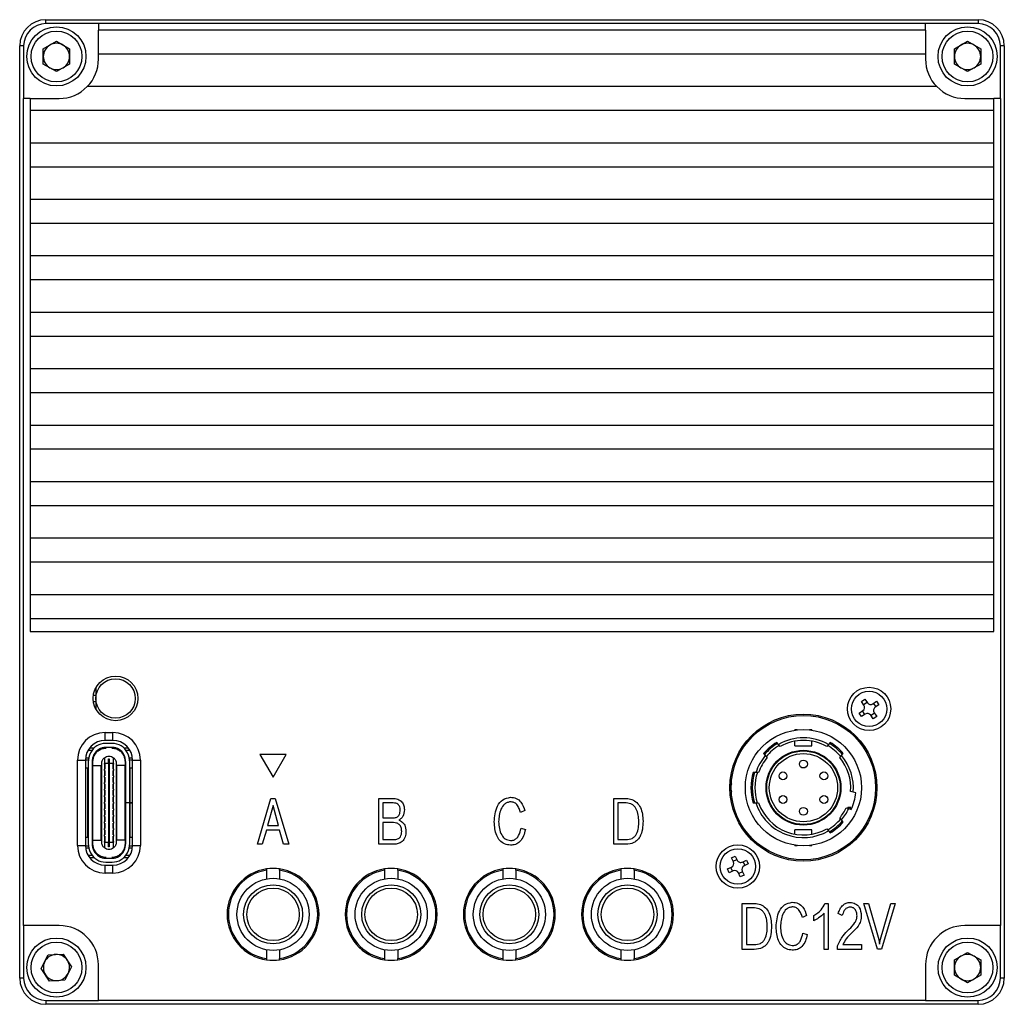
# Model space of a CAD drawing. Header units: millimetres. Extents: x 0 to 15138, y -68 to 226.
# Tile 4 of 4: x 15063 to 15138, y 82 to 157. Entities that reach past the tile are written whole.
import ezdxf

# ---------------------------------------------------------------- set-up
doc = ezdxf.new("R2010")
doc.units = ezdxf.units.MM
doc.layers.add('粗实线', color=7, linetype='Continuous', lineweight=50)

msp = doc.modelspace()

# ---------------------------------------------------------------- linework, layer by layer
at = {"layer": '粗实线', "lineweight": 30}
for p, q in [((15064.914, 157.098), (15064.914, 157.398)), ((15064.914, 157.398), (15135.914, 157.398)), ((15068.914, 157.098), (15064.914, 157.098)), ((15131.914, 157.098), (15068.914, 157.098)), ((15068.914, 157.098), (15068.914, 156.598)), ((15131.914, 156.598), (15131.914, 157.098)), ((15135.914, 157.098), (15131.914, 157.098)), ((15135.914, 157.398), (15135.914, 157.098)), ((15131.914, 156.598), (15068.914, 156.598)), ((15068.914, 154.798), (15068.914, 156.598)), ((15131.914, 156.598), (15131.914, 154.798)), ((15062.914, 84.398), (15062.914, 155.398)), ((15063.214, 155.398), (15062.914, 155.398)), ((15063.214, 155.398), (15063.214, 151.398)), ((15064.714, 155.175), (15065.714, 155.752)), ((15065.714, 155.752), (15066.714, 155.175)), ((15134.114, 155.175), (15135.114, 155.752)), ((15135.114, 155.752), (15136.114, 155.175)), ((15137.914, 155.398), (15137.614, 155.398)), ((15137.614, 151.398), (15137.614, 155.398)), ((15137.914, 155.398), (15137.914, 84.398)), ((15064.714, 154.02), (15064.714, 155.175)), ((15066.714, 155.175), (15066.714, 154.02)), ((15068.914, 154.798), (15131.914, 154.798)), ((15068.914, 154.398), (15068.914, 154.798)), ((15131.914, 154.798), (15131.914, 154.398)), ((15134.114, 154.02), (15134.114, 155.175)), ((15136.114, 155.175), (15136.114, 154.02)), ((15065.714, 153.443), (15064.714, 154.02)), ((15066.714, 154.02), (15065.714, 153.443)), ((15135.114, 153.443), (15134.114, 154.02)), ((15136.114, 154.02), (15135.114, 153.443)), ((15132.771, 152.298), (15068.056, 152.298)), ((15063.214, 88.398), (15063.214, 151.398)), ((15063.714, 151.398), (15063.214, 151.398)), ((15063.714, 151.398), (15063.714, 150.498)), ((15063.714, 151.398), (15065.914, 151.398)), ((15134.914, 151.398), (15137.114, 151.398)), ((15137.114, 150.498), (15137.114, 151.398)), ((15137.614, 151.398), (15137.114, 151.398)), ((15137.614, 151.398), (15137.614, 88.398)), ((15063.714, 150.498), (15137.114, 150.498)), ((15063.714, 150.498), (15063.714, 147.998)), ((15137.114, 147.998), (15137.114, 150.498)), ((15137.114, 147.998), (15063.714, 147.998)), ((15063.714, 147.998), (15063.714, 146.198)), ((15137.114, 146.198), (15137.114, 147.998)), ((15063.714, 146.198), (15137.114, 146.198)), ((15063.714, 146.198), (15063.714, 143.698)), ((15137.114, 143.698), (15137.114, 146.198)), ((15137.114, 143.698), (15063.714, 143.698)), ((15063.714, 143.698), (15063.714, 141.898)), ((15137.114, 141.898), (15137.114, 143.698)), ((15063.714, 141.898), (15137.114, 141.898)), ((15063.714, 141.898), (15063.714, 139.398)), ((15137.114, 139.398), (15137.114, 141.898)), ((15137.114, 139.398), (15063.714, 139.398)), ((15063.714, 139.398), (15063.714, 137.598)), ((15137.114, 137.598), (15137.114, 139.398)), ((15063.714, 137.598), (15137.114, 137.598)), ((15063.714, 137.598), (15063.714, 135.098)), ((15137.114, 135.098), (15137.114, 137.598)), ((15063.714, 135.098), (15063.714, 133.298)), ((15137.114, 135.098), (15063.714, 135.098)), ((15137.114, 133.298), (15137.114, 135.098)), ((15063.714, 133.298), (15137.114, 133.298)), ((15063.714, 133.298), (15063.714, 130.798)), ((15137.114, 130.798), (15137.114, 133.298)), ((15137.114, 130.798), (15063.714, 130.798)), ((15063.714, 130.798), (15063.714, 128.998)), ((15137.114, 128.998), (15137.114, 130.798)), ((15063.714, 128.998), (15137.114, 128.998)), ((15063.714, 128.998), (15063.714, 126.498)), ((15137.114, 126.498), (15137.114, 128.998)), ((15063.714, 126.498), (15063.714, 124.698)), ((15137.114, 126.498), (15063.714, 126.498)), ((15137.114, 124.698), (15137.114, 126.498)), ((15063.714, 124.698), (15137.114, 124.698)), ((15063.714, 124.698), (15063.714, 122.198)), ((15137.114, 122.198), (15137.114, 124.698)), ((15137.114, 122.198), (15063.714, 122.198)), ((15063.714, 122.198), (15063.714, 120.398)), ((15137.114, 120.398), (15137.114, 122.198)), ((15063.714, 120.398), (15137.114, 120.398)), ((15063.714, 120.398), (15063.714, 117.898)), ((15137.114, 117.898), (15137.114, 120.398)), ((15137.114, 117.898), (15063.714, 117.898)), ((15063.714, 117.898), (15063.714, 116.098)), ((15137.114, 116.098), (15137.114, 117.898)), ((15063.714, 116.098), (15137.114, 116.098)), ((15063.714, 116.098), (15063.714, 113.598)), ((15137.114, 113.598), (15137.114, 116.098)), ((15137.114, 113.598), (15063.714, 113.598)), ((15063.714, 113.598), (15063.714, 111.798)), ((15137.114, 111.798), (15137.114, 113.598)), ((15063.714, 111.798), (15137.114, 111.798)), ((15063.714, 111.798), (15063.714, 110.798)), ((15137.114, 110.798), (15137.114, 111.798)), ((15063.714, 110.798), (15137.114, 110.798)), ((15068.532, 105.948), (15068.714, 105.948)), ((15068.714, 106.498), (15068.714, 105.698)), ((15068.714, 105.448), (15068.532, 105.448)), ((15068.714, 105.698), (15068.714, 104.898)), ((15127.03, 105.468), (15127.294, 105.648)), ((15127.222, 105.187), (15127.03, 105.468)), ((15127.193, 105.229), (15127.457, 105.41)), ((15127.294, 105.648), (15127.486, 105.368)), ((15127.903, 105.29), (15128.184, 105.482)), ((15127.945, 105.319), (15128.126, 105.055)), ((15128.364, 105.218), (15128.084, 105.026)), ((15128.184, 105.482), (15128.364, 105.218)), ((15126.863, 104.578), (15127.144, 104.77)), ((15127.044, 104.314), (15126.863, 104.578)), ((15127.325, 104.506), (15127.044, 104.314)), ((15127.282, 104.477), (15127.101, 104.741)), ((15127.934, 104.147), (15127.742, 104.428)), ((15128.035, 104.566), (15127.771, 104.385)), ((15128.198, 104.328), (15127.934, 104.147)), ((15128.006, 104.609), (15128.198, 104.328)), ((15069.414, 103.098), (15070.014, 103.098)), ((15069.414, 102.498), (15069.414, 103.098)), ((15070.014, 102.498), (15070.014, 103.098)), ((15122.144, 103.298), (15121.964, 103.298)), ((15121.964, 103.275), (15121.964, 103.298)), ((15123.264, 103.298), (15123.083, 103.298)), ((15123.264, 103.298), (15123.264, 103.275)), ((15070.014, 102.498), (15069.414, 102.498)), ((15069.964, 102.268), (15069.464, 102.268)), ((15120.705, 102.184), (15120.575, 102.339)), ((15120.836, 102.028), (15120.705, 102.184)), ((15121.964, 102.098), (15121.964, 102.439)), ((15121.964, 102.098), (15123.264, 102.098)), ((15123.264, 102.098), (15123.264, 102.439)), ((15124.522, 102.184), (15124.392, 102.028)), ((15124.653, 102.339), (15124.522, 102.184)), ((15068.126, 101.768), (15068.439, 101.768)), ((15068.576, 101.918), (15068.229, 101.918)), ((15069.964, 101.968), (15069.464, 101.968)), ((15071.199, 101.918), (15070.851, 101.918)), ((15070.988, 101.768), (15071.301, 101.768)), ((15083.214, 101.43), (15081.214, 101.43)), ((15081.214, 101.43), (15082.214, 99.698)), ((15082.214, 99.698), (15083.214, 101.43)), ((15119.579, 101.503), (15119.709, 101.348)), ((15119.709, 101.348), (15119.84, 101.192)), ((15125.388, 101.192), (15125.518, 101.348)), ((15125.518, 101.348), (15125.649, 101.503)), ((15067.314, 94.498), (15067.314, 100.998)), ((15067.314, 100.998), (15067.914, 100.998)), ((15067.914, 101.018), (15068.144, 101.018)), ((15067.914, 100.998), (15067.914, 94.498)), ((15067.923, 101.168), (15068.168, 101.168)), ((15068.134, 100.842), (15068.134, 94.654)), ((15068.434, 100.842), (15068.434, 94.654)), ((15068.494, 100.598), (15068.434, 100.598)), ((15068.446, 101.018), (15068.499, 101.018)), ((15068.484, 94.672), (15068.484, 100.824)), ((15068.494, 94.898), (15068.494, 100.598)), ((15068.494, 100.598), (15069.104, 100.598)), ((15069.104, 100.598), (15069.104, 94.898)), ((15069.104, 100.598), (15069.114, 100.598)), ((15069.114, 100.598), (15069.114, 94.898)), ((15069.114, 100.598), (15069.164, 100.598)), ((15069.164, 94.738), (15069.164, 100.758)), ((15069.364, 101.182), (15069.364, 100.743)), ((15069.364, 100.698), (15069.364, 100.743)), ((15069.689, 100.743), (15069.364, 100.743)), ((15069.364, 100.698), (15069.404, 100.698)), ((15069.364, 100.698), (15069.364, 100.298)), ((15069.404, 100.698), (15069.404, 100.298)), ((15069.689, 101.093), (15069.739, 101.093)), ((15069.689, 100.743), (15069.689, 101.093)), ((15069.689, 100.743), (15069.689, 94.753)), ((15069.739, 100.743), (15069.689, 100.743)), ((15069.739, 101.093), (15069.739, 100.743)), ((15070.064, 100.743), (15069.739, 100.743)), ((15069.739, 100.743), (15069.739, 94.753)), ((15070.024, 100.298), (15070.024, 100.698)), ((15070.024, 100.698), (15070.064, 100.698)), ((15070.064, 100.743), (15070.064, 101.182)), ((15070.064, 100.743), (15070.064, 100.698)), ((15070.064, 100.298), (15070.064, 100.698)), ((15070.264, 100.758), (15070.264, 94.738)), ((15070.264, 100.598), (15070.314, 100.598)), ((15070.314, 94.898), (15070.314, 100.598)), ((15070.314, 100.598), (15070.324, 100.598)), ((15070.324, 94.898), (15070.324, 100.598)), ((15070.934, 100.598), (15070.324, 100.598)), ((15070.928, 101.018), (15070.982, 101.018)), ((15070.934, 100.598), (15070.934, 94.898)), ((15070.994, 100.598), (15070.934, 100.598)), ((15070.944, 100.824), (15070.944, 94.672)), ((15070.994, 97.752), (15070.994, 100.842)), ((15071.26, 101.168), (15071.504, 101.168)), ((15071.284, 101.018), (15071.514, 101.018)), ((15071.294, 97.752), (15071.294, 100.842)), ((15071.514, 100.998), (15072.114, 100.998)), ((15071.514, 94.498), (15071.514, 100.998)), ((15072.114, 100.998), (15072.114, 94.498)), ((15067.914, 100.398), (15068.114, 100.398)), ((15068.114, 95.098), (15068.114, 100.398)), ((15068.114, 100.398), (15068.134, 100.398)), ((15069.364, 100.198), (15069.364, 100.298)), ((15069.404, 100.298), (15069.364, 100.298)), ((15069.364, 100.198), (15069.404, 100.198)), ((15069.364, 100.198), (15069.364, 99.798)), ((15069.364, 99.698), (15069.364, 99.798)), ((15069.404, 99.798), (15069.364, 99.798)), ((15069.404, 100.198), (15069.404, 99.798)), ((15070.064, 100.298), (15070.024, 100.298)), ((15070.024, 100.198), (15070.064, 100.198)), ((15070.024, 99.798), (15070.024, 100.198)), ((15070.064, 99.798), (15070.024, 99.798)), ((15070.064, 100.298), (15070.064, 100.198)), ((15070.064, 99.798), (15070.064, 100.198)), ((15070.064, 99.798), (15070.064, 99.698)), ((15071.294, 100.398), (15071.314, 100.398)), ((15071.314, 100.398), (15071.314, 97.753)), ((15071.314, 100.398), (15071.514, 100.398)), ((15118.992, 100.048), (15118.783, 100.048)), ((15119.202, 100.048), (15118.992, 100.048)), ((15069.364, 99.698), (15069.404, 99.698)), ((15069.364, 99.698), (15069.364, 99.298)), ((15069.404, 99.298), (15069.364, 99.298)), ((15069.364, 99.198), (15069.364, 99.298)), ((15069.364, 99.198), (15069.404, 99.198)), ((15069.364, 99.198), (15069.364, 98.798)), ((15069.404, 99.698), (15069.404, 99.298)), ((15069.404, 99.198), (15069.404, 98.798)), ((15070.024, 99.698), (15070.064, 99.698)), ((15070.024, 99.298), (15070.024, 99.698)), ((15070.064, 99.298), (15070.024, 99.298)), ((15070.024, 99.198), (15070.064, 99.198)), ((15070.024, 98.798), (15070.024, 99.198)), ((15070.064, 99.298), (15070.064, 99.698)), ((15070.064, 99.298), (15070.064, 99.198)), ((15070.064, 98.798), (15070.064, 99.198)), ((15069.404, 98.798), (15069.364, 98.798)), ((15069.364, 98.698), (15069.364, 98.798)), ((15069.364, 98.698), (15069.404, 98.698)), ((15069.364, 98.698), (15069.364, 98.298)), ((15069.364, 98.198), (15069.364, 98.298)), ((15069.404, 98.298), (15069.364, 98.298)), ((15069.404, 98.698), (15069.404, 98.298)), ((15070.064, 98.798), (15070.024, 98.798)), ((15070.024, 98.698), (15070.064, 98.698)), ((15070.024, 98.298), (15070.024, 98.698)), ((15070.064, 98.298), (15070.024, 98.298)), ((15070.064, 98.798), (15070.064, 98.698)), ((15070.064, 98.298), (15070.064, 98.698)), ((15070.064, 98.298), (15070.064, 98.198)), ((15126.398, 98.557), (15126.202, 98.609)), ((15126.594, 98.504), (15126.398, 98.557)), ((15069.364, 98.198), (15069.404, 98.198)), ((15069.364, 98.198), (15069.364, 97.798)), ((15069.404, 97.798), (15069.364, 97.798)), ((15069.364, 97.698), (15069.364, 97.798)), ((15069.364, 97.698), (15069.404, 97.698)), ((15069.364, 97.698), (15069.364, 97.298)), ((15069.404, 98.198), (15069.404, 97.798)), ((15069.404, 97.698), (15069.404, 97.298)), ((15070.024, 98.198), (15070.064, 98.198)), ((15070.024, 97.798), (15070.024, 98.198)), ((15070.064, 97.798), (15070.024, 97.798)), ((15070.024, 97.698), (15070.064, 97.698)), ((15070.024, 97.298), (15070.024, 97.698)), ((15070.064, 97.798), (15070.064, 98.198)), ((15070.064, 97.798), (15070.064, 97.698)), ((15070.064, 97.298), (15070.064, 97.698)), ((15071.294, 97.752), (15070.994, 97.752)), ((15070.994, 97.752), (15070.994, 97.743)), ((15071.294, 97.743), (15070.994, 97.743)), ((15070.994, 97.743), (15070.994, 97.742)), ((15070.994, 94.654), (15070.994, 97.742)), ((15071.294, 97.742), (15070.994, 97.742)), ((15071.294, 97.753), (15071.314, 97.753)), ((15071.294, 97.752), (15071.294, 97.743)), ((15071.294, 97.743), (15071.294, 97.742)), ((15071.294, 97.743), (15071.314, 97.743)), ((15071.294, 94.654), (15071.294, 97.742)), ((15071.514, 97.753), (15071.314, 97.753)), ((15071.314, 97.743), (15071.314, 95.098)), ((15071.314, 97.743), (15071.514, 97.743)), ((15071.389, 97.743), (15071.389, 97.753)), ((15081.039, 94.585), (15082.052, 98.085)), ((15082.212, 97.547), (15081.791, 96.027)), ((15082.052, 98.085), (15082.369, 98.085)), ((15082.626, 96.027), (15082.212, 97.547)), ((15082.369, 98.085), (15083.412, 94.585)), ((15090.259, 98.085), (15091.332, 98.085)), ((15090.259, 94.585), (15090.259, 98.085)), ((15090.586, 97.735), (15090.586, 96.602)), ((15091.369, 97.735), (15090.586, 97.735)), ((15108.165, 98.085), (15109.112, 98.085)), ((15108.165, 94.585), (15108.165, 98.085)), ((15109.104, 97.735), (15108.485, 97.735)), ((15108.485, 97.735), (15108.485, 94.941)), ((15118.783, 97.748), (15118.992, 97.748)), ((15118.992, 97.748), (15119.202, 97.748)), ((15069.364, 97.198), (15069.364, 97.298)), ((15069.404, 97.298), (15069.364, 97.298)), ((15069.364, 97.198), (15069.404, 97.198)), ((15069.364, 97.198), (15069.364, 96.798)), ((15069.364, 96.698), (15069.364, 96.798)), ((15069.404, 96.798), (15069.364, 96.798)), ((15069.404, 97.198), (15069.404, 96.798)), ((15070.064, 97.298), (15070.024, 97.298)), ((15070.024, 97.198), (15070.064, 97.198)), ((15070.024, 96.798), (15070.024, 97.198)), ((15070.064, 96.798), (15070.024, 96.798)), ((15070.064, 97.298), (15070.064, 97.198)), ((15070.064, 96.798), (15070.064, 97.198)), ((15070.064, 96.798), (15070.064, 96.698)), ((15101.386, 97.15), (15101.065, 97)), ((15125.866, 97.353), (15126.062, 97.301)), ((15125.996, 97.398), (15125.962, 97.324)), ((15126.214, 97.398), (15125.996, 97.398)), ((15126.062, 97.301), (15126.258, 97.248)), ((15069.364, 96.698), (15069.404, 96.698)), ((15069.364, 96.698), (15069.364, 96.298)), ((15069.364, 96.198), (15069.364, 96.298)), ((15069.404, 96.298), (15069.364, 96.298)), ((15069.364, 96.198), (15069.404, 96.198)), ((15069.364, 96.198), (15069.364, 95.798)), ((15069.404, 96.698), (15069.404, 96.298)), ((15069.404, 96.198), (15069.404, 95.798)), ((15070.024, 96.698), (15070.064, 96.698)), ((15070.024, 96.298), (15070.024, 96.698)), ((15070.064, 96.298), (15070.024, 96.298)), ((15070.024, 96.198), (15070.064, 96.198)), ((15070.024, 95.798), (15070.024, 96.198)), ((15070.064, 96.298), (15070.064, 96.698)), ((15070.064, 96.298), (15070.064, 96.198)), ((15070.064, 95.798), (15070.064, 96.198)), ((15081.791, 96.027), (15082.626, 96.027)), ((15090.586, 96.602), (15091.406, 96.602)), ((15090.586, 96.237), (15090.586, 94.941)), ((15091.399, 96.237), (15090.586, 96.237)), ((15125.518, 96.447), (15125.388, 96.603)), ((15125.649, 96.292), (15125.518, 96.447)), ((15069.404, 95.798), (15069.364, 95.798)), ((15069.364, 95.698), (15069.364, 95.798)), ((15069.364, 95.698), (15069.404, 95.698)), ((15069.364, 95.698), (15069.364, 95.298)), ((15069.404, 95.298), (15069.364, 95.298)), ((15069.364, 95.198), (15069.364, 95.298)), ((15069.404, 95.698), (15069.404, 95.298)), ((15070.064, 95.798), (15070.024, 95.798)), ((15070.024, 95.698), (15070.064, 95.698)), ((15070.024, 95.298), (15070.024, 95.698)), ((15070.064, 95.298), (15070.024, 95.298)), ((15070.064, 95.798), (15070.064, 95.698)), ((15070.064, 95.298), (15070.064, 95.698)), ((15070.064, 95.298), (15070.064, 95.198)), ((15081.702, 95.662), (15081.393, 94.585)), ((15082.715, 95.662), (15081.702, 95.662)), ((15083.021, 94.585), (15082.715, 95.662)), ((15101.103, 95.821), (15101.43, 95.708)), ((15123.264, 95.698), (15121.964, 95.698)), ((15121.964, 95.357), (15121.964, 95.698)), ((15123.264, 95.357), (15123.264, 95.698)), ((15124.392, 95.768), (15124.522, 95.612)), ((15124.522, 95.612), (15124.653, 95.456)), ((15068.114, 95.098), (15067.914, 95.098)), ((15068.134, 95.098), (15068.114, 95.098)), ((15068.434, 94.898), (15068.494, 94.898)), ((15068.494, 94.898), (15069.104, 94.898)), ((15069.114, 94.898), (15069.104, 94.898)), ((15069.164, 94.898), (15069.114, 94.898)), ((15069.364, 95.198), (15069.404, 95.198)), ((15069.364, 95.198), (15069.364, 94.798)), ((15069.404, 94.798), (15069.364, 94.798)), ((15069.364, 94.753), (15069.364, 94.798)), ((15069.364, 94.753), (15069.689, 94.753)), ((15069.364, 94.753), (15069.364, 94.313)), ((15069.404, 95.198), (15069.404, 94.798)), ((15069.689, 94.403), (15069.689, 94.753)), ((15069.739, 94.753), (15069.689, 94.753)), ((15069.739, 94.753), (15070.064, 94.753)), ((15069.739, 94.753), (15069.739, 94.403)), ((15070.024, 95.198), (15070.064, 95.198)), ((15070.024, 94.798), (15070.024, 95.198)), ((15070.064, 94.798), (15070.024, 94.798)), ((15070.064, 94.798), (15070.064, 95.198)), ((15070.064, 94.798), (15070.064, 94.753)), ((15070.064, 94.313), (15070.064, 94.753)), ((15070.314, 94.898), (15070.264, 94.898)), ((15070.324, 94.898), (15070.314, 94.898)), ((15070.934, 94.898), (15070.324, 94.898)), ((15070.934, 94.898), (15070.994, 94.898)), ((15071.314, 95.098), (15071.294, 95.098)), ((15071.514, 95.098), (15071.314, 95.098)), ((15081.393, 94.585), (15081.039, 94.585)), ((15083.412, 94.585), (15083.021, 94.585)), ((15091.413, 94.585), (15090.259, 94.585)), ((15090.586, 94.941), (15091.436, 94.941)), ((15109.089, 94.585), (15108.165, 94.585)), ((15108.485, 94.941), (15109.089, 94.941)), ((15121.964, 94.498), (15121.964, 94.521)), ((15123.264, 94.498), (15123.264, 94.521)), ((15067.314, 94.498), (15067.914, 94.498)), ((15067.914, 94.478), (15068.144, 94.478)), ((15067.923, 94.328), (15068.168, 94.328)), ((15068.446, 94.478), (15068.499, 94.478)), ((15069.739, 94.403), (15069.689, 94.403)), ((15070.928, 94.478), (15070.982, 94.478)), ((15071.26, 94.328), (15071.504, 94.328)), ((15071.284, 94.478), (15071.514, 94.478)), ((15071.514, 94.498), (15072.114, 94.498)), ((15121.964, 94.498), (15122.144, 94.498)), ((15123.083, 94.498), (15123.264, 94.498)), ((15068.439, 93.728), (15068.126, 93.728)), ((15068.229, 93.578), (15068.576, 93.578)), ((15069.464, 93.528), (15069.964, 93.528)), ((15069.464, 93.228), (15069.964, 93.228)), ((15070.851, 93.578), (15071.199, 93.578)), ((15071.301, 93.728), (15070.988, 93.728)), ((15117.135, 93.558), (15117.425, 93.692)), ((15117.276, 93.249), (15117.135, 93.558)), ((15117.255, 93.296), (15117.546, 93.429)), ((15117.425, 93.692), (15117.567, 93.383)), ((15117.965, 93.235), (15118.274, 93.377)), ((15118.012, 93.257), (15118.145, 92.966)), ((15118.408, 93.086), (15118.099, 92.944)), ((15118.274, 93.377), (15118.408, 93.086)), ((15069.414, 92.398), (15069.414, 92.998)), ((15069.414, 92.998), (15070.014, 92.998)), ((15070.014, 92.398), (15069.414, 92.398)), ((15070.014, 92.398), (15070.014, 92.998)), ((15081.714, 92.712), (15081.714, 92.611)), ((15081.714, 92.611), (15081.714, 91.952)), ((15082.714, 92.611), (15082.714, 92.712)), ((15082.714, 92.611), (15082.714, 91.952)), ((15090.714, 92.712), (15090.714, 92.611)), ((15090.714, 92.611), (15090.714, 91.952)), ((15091.714, 92.611), (15091.714, 92.712)), ((15091.714, 92.611), (15091.714, 91.952)), ((15099.714, 92.712), (15099.714, 92.611)), ((15099.714, 92.611), (15099.714, 91.952)), ((15100.714, 92.611), (15100.714, 92.712)), ((15100.714, 92.611), (15100.714, 91.952)), ((15108.714, 92.712), (15108.714, 92.611)), ((15108.714, 92.611), (15108.714, 91.952)), ((15109.714, 92.611), (15109.714, 92.712)), ((15109.714, 92.611), (15109.714, 91.952)), ((15116.82, 92.709), (15117.129, 92.851)), ((15116.954, 92.419), (15116.82, 92.709)), ((15117.262, 92.56), (15116.954, 92.419)), ((15117.216, 92.539), (15117.082, 92.83)), ((15117.802, 92.104), (15117.66, 92.413)), ((15117.973, 92.5), (15117.682, 92.366)), ((15117.951, 92.546), (15118.093, 92.237)), ((15118.093, 92.237), (15117.802, 92.104)), ((15117.948, 90.085), (15118.895, 90.085)), ((15117.948, 86.585), (15117.948, 90.085)), ((15124.245, 90.085), (15124.498, 90.085)), ((15124.498, 90.085), (15124.498, 86.585)), ((15127.223, 90.085), (15127.569, 90.085)), ((15128.251, 86.595), (15127.223, 90.085)), ((15127.569, 90.085), (15128.348, 87.339)), ((15128.486, 87.348), (15129.265, 90.085)), ((15129.611, 90.085), (15128.56, 86.595)), ((15129.265, 90.085), (15129.611, 90.085)), ((15118.887, 89.735), (15118.268, 89.735)), ((15118.268, 89.735), (15118.268, 86.941)), ((15124.181, 86.585), (15124.181, 89.328)), ((15125.557, 89.15), (15125.262, 89.318)), ((15122.855, 89.15), (15122.535, 89)), ((15123.395, 88.766), (15123.395, 89.169)), ((15065.914, 88.398), (15063.214, 88.398)), ((15063.214, 88.398), (15063.214, 84.398)), ((15122.572, 87.821), (15122.9, 87.708)), ((15137.614, 88.398), (15134.914, 88.398)), ((15137.614, 84.398), (15137.614, 88.398)), ((15128.348, 87.339), (15128.412, 86.969)), ((15128.412, 86.969), (15128.486, 87.348)), ((15081.714, 86.544), (15081.714, 85.885)), ((15082.714, 86.544), (15082.714, 85.885)), ((15090.714, 86.544), (15090.714, 85.885)), ((15091.714, 86.544), (15091.714, 85.885)), ((15099.714, 86.544), (15099.714, 85.885)), ((15100.714, 86.544), (15100.714, 85.885)), ((15108.714, 86.544), (15108.714, 85.885)), ((15109.714, 86.544), (15109.714, 85.885)), ((15118.872, 86.585), (15117.948, 86.585)), ((15118.268, 86.941), (15118.872, 86.941)), ((15124.498, 86.585), (15124.181, 86.585)), ((15125.218, 86.585), (15125.218, 86.857)), ((15127.036, 86.585), (15125.218, 86.585)), ((15125.609, 86.941), (15127.036, 86.941)), ((15127.036, 86.941), (15127.036, 86.585)), ((15128.56, 86.595), (15128.251, 86.595)), ((15134.114, 85.775), (15135.114, 86.352)), ((15135.114, 86.352), (15136.114, 85.775)), ((15064.561, 85.134), (15065.082, 86.164)), ((15065.082, 86.164), (15066.235, 86.228)), ((15066.235, 86.228), (15066.867, 85.261)), ((15081.714, 85.885), (15081.714, 85.784)), ((15082.714, 85.784), (15082.714, 85.885)), ((15090.714, 85.885), (15090.714, 85.784)), ((15091.714, 85.784), (15091.714, 85.885)), ((15099.714, 85.885), (15099.714, 85.784)), ((15100.714, 85.784), (15100.714, 85.885)), ((15108.714, 85.885), (15108.714, 85.784)), ((15109.714, 85.784), (15109.714, 85.885)), ((15134.114, 84.62), (15134.114, 85.775)), ((15136.114, 85.775), (15136.114, 84.62)), ((15065.192, 84.167), (15064.561, 85.134)), ((15066.867, 85.261), (15066.345, 84.231)), ((15068.914, 82.698), (15068.914, 85.398)), ((15131.914, 85.398), (15131.914, 82.698)), ((15063.214, 84.398), (15062.914, 84.398)), ((15066.345, 84.231), (15065.192, 84.167)), ((15135.114, 84.043), (15134.114, 84.62)), ((15136.114, 84.62), (15135.114, 84.043)), ((15137.914, 84.398), (15137.614, 84.398)), ((15064.914, 82.698), (15064.914, 82.398)), ((15064.914, 82.698), (15068.914, 82.698)), ((15131.914, 82.698), (15068.914, 82.698)), ((15131.914, 82.698), (15135.914, 82.698)), ((15135.914, 82.398), (15135.914, 82.698)), ((15135.914, 82.398), (15064.914, 82.398))]:
    msp.add_line(p, q, dxfattribs=at)
at = {"layer": '粗实线', "lineweight": 30, "flags": 128}
for points in [[(15069.543, 101.968), (15069.522, 101.96), (15069.442, 101.918)], [(15069.985, 101.918), (15069.905, 101.96), (15069.884, 101.968)]]:
    msp.add_lwpolyline(points, dxfattribs=at)
at = {"layer": '粗实线', "lineweight": 30}
for centre, radius in [((15065.714, 154.598), 2.25), ((15135.114, 154.598), 2.25), ((15065.714, 154.598), 1.937), ((15135.114, 154.598), 1.938), ((15070.214, 105.698), 1.7), ((15070.214, 105.698), 1.5), ((15127.614, 104.898), 1.65), ((15127.614, 104.898), 1.35), ((15122.614, 98.898), 5.6), ((15122.614, 98.898), 5.5), ((15122.614, 98.898), 4.425), ((15122.614, 98.898), 2.85), ((15122.614, 98.898), 2.8), ((15122.614, 98.898), 2.6), ((15122.614, 100.698), 0.3), ((15121.055, 99.798), 0.3), ((15124.173, 99.798), 0.3), ((15121.055, 97.998), 0.3), ((15124.173, 97.998), 0.3), ((15122.614, 97.098), 0.3), ((15117.614, 92.898), 1.65), ((15117.614, 92.898), 1.35), ((15082.214, 89.248), 2.75), ((15091.214, 89.248), 2.75), ((15100.214, 89.248), 2.75), ((15109.214, 89.248), 2.75), ((15082.214, 89.248), 2.25), ((15082.214, 89.248), 2), ((15091.214, 89.248), 2.25), ((15091.214, 89.248), 2), ((15100.214, 89.248), 2.25), ((15100.214, 89.248), 2), ((15109.214, 89.248), 2.25), ((15109.214, 89.248), 2), ((15065.714, 85.198), 2.25), ((15065.714, 85.198), 1.938), ((15135.114, 85.198), 2.25), ((15135.114, 85.198), 1.938)]:
    msp.add_circle(centre, radius, dxfattribs=at)
for centre, radius, start, end in [((15064.914, 155.398), 2, 90, 180), ((15064.914, 155.398), 1.7, 90, 180), ((15135.914, 155.398), 2, 0, 90), ((15135.914, 155.398), 1.7, 0, 90), ((15065.714, 154.598), 1, 120, 180), ((15065.714, 154.598), 1, 60, 120), ((15065.714, 154.598), 1, 0, 60), ((15135.114, 154.598), 1, 120, 180), ((15135.114, 154.598), 1, 60, 120), ((15135.114, 154.598), 1, 0, 60), ((15065.714, 154.598), 1, 180, 240), ((15065.714, 154.598), 1, 300, 0), ((15135.114, 154.598), 1, 180, 240), ((15135.114, 154.598), 1, 300, 0), ((15065.914, 154.398), 3, 315.573, 0), ((15134.914, 154.398), 3, 180, 224.427), ((15065.714, 154.598), 1, 240, 300), ((15135.114, 154.598), 1, 240, 300), ((15065.914, 154.398), 3, 270, 315.573), ((15134.914, 154.398), 3, 224.427, 270), ((15126.974, 105.018), 0.3, 304.39039, 34.39039), ((15127.734, 105.537), 0.3, 214.39039, 304.39039), ((15128.253, 104.778), 0.3, 124.39039, 214.39039), ((15127.494, 104.258), 0.3, 34.39039, 124.39039), ((15069.414, 100.998), 2.1, 90, 180), ((15070.014, 100.998), 2.1, 0, 90), ((15069.414, 100.998), 1.5, 90, 180), ((15069.464, 100.968), 1.3, 90, 153.2345), ((15069.964, 100.968), 1.3, 26.7655, 90), ((15070.014, 100.998), 1.5, 0, 90), ((15122.614, 98.898), 4, 120.64796, 139.35204), ((15122.614, 98.898), 3.9, 120.40593, 139.59407), ((15122.614, 98.898), 3.7, 119.75015, 140.3101), ((15122.614, 98.898), 3.8, 59.84903, 120.15097), ((15122.614, 98.898), 3.6, 60.40212, 119.59788), ((15122.614, 98.898), 3.7, 39.85271, 60.18715), ((15122.614, 98.898), 3.9, 40.40593, 59.59407), ((15122.614, 98.898), 4, 40.64796, 59.35204), ((15069.714, 100.842), 1.58, 153.2345, 180), ((15069.714, 100.842), 1.28, 153.2345, 180), ((15069.464, 100.968), 1, 90, 153.2345), ((15069.964, 100.968), 1, 26.7655, 90), ((15069.714, 100.842), 1.28, 0, 26.7655), ((15069.714, 100.842), 1.58, 0, 26.7655), ((15122.614, 98.898), 3.8, 139.84903, 162.38427), ((15122.614, 98.898), 3.8, 354.84903, 40.15097), ((15122.614, 98.898), 3.6, 140.40212, 161.37067), ((15122.614, 98.898), 3.6, 355.40212, 39.59788), ((15122.614, 98.898), 4, 163.29166, 196.70834), ((15122.614, 98.898), 3.9, 162.85015, 197.14985), ((15122.614, 98.898), 3.7, 161.63371, 198.23091), ((15117.814, 98.898), 0.75, 157.408, 202.592), ((15122.614, 98.898), 4, 335.64796, 354.35204), ((15122.614, 98.898), 3.8, 197.61573, 300.15097), ((15122.614, 98.898), 3.6, 198.62933, 299.59788), ((15122.614, 98.898), 3.6, 320.40212, 334.59788), ((15122.614, 98.898), 3.8, 319.84903, 335.15097), ((15122.614, 98.898), 3.9, 335.40593, 337.38014), ((15122.614, 98.898), 3.7, 299.78325, 320.29502), ((15122.614, 98.898), 3.9, 300.40593, 319.59407), ((15122.614, 98.898), 4, 300.64796, 319.35204), ((15069.714, 94.654), 1.58, 180, 206.7655), ((15069.714, 94.654), 1.28, 180, 206.7655), ((15069.714, 94.654), 1.28, 333.2345, 0), ((15069.714, 94.654), 1.58, 333.2345, 0), ((15069.414, 94.498), 2.1, 180, 270), ((15069.414, 94.498), 1.5, 180, 270), ((15069.464, 94.528), 1.3, 206.7655, 270), ((15069.464, 94.528), 1, 206.7655, 270), ((15069.964, 94.528), 1, 270, 333.2345), ((15069.964, 94.528), 1.3, 270, 333.2345), ((15070.014, 94.498), 2.1, 270, 0), ((15070.014, 94.498), 1.5, 270, 0), ((15117.004, 93.124), 0.3, 294.66172, 24.66172), ((15117.84, 93.508), 0.3, 204.66172, 294.66172), ((15082.214, 89.248), 3.5, 98.21321, 261.78679), ((15082.214, 89.248), 3.4, 98.45652, 261.54348), ((15082.214, 89.248), 3.5, 81.78679, 98.21321), ((15082.214, 89.248), 3.5, 278.21321, 81.78679), ((15082.214, 89.248), 3.4, 278.45652, 81.54348), ((15091.214, 89.248), 3.5, 98.21321, 261.78679), ((15091.214, 89.248), 3.4, 98.45652, 261.54348), ((15091.214, 89.248), 3.5, 81.78679, 98.21321), ((15091.214, 89.248), 3.5, 278.21321, 81.78679), ((15091.214, 89.248), 3.4, 278.45652, 81.54348), ((15100.214, 89.248), 3.5, 98.21321, 261.78679), ((15100.214, 89.248), 3.4, 98.45652, 261.54348), ((15100.214, 89.248), 3.5, 81.78679, 98.21321), ((15100.214, 89.248), 3.5, 278.21321, 81.78679), ((15100.214, 89.248), 3.4, 278.45652, 81.54348), ((15109.214, 89.248), 3.5, 98.21321, 261.78679), ((15109.214, 89.248), 3.4, 98.45652, 261.54348), ((15109.214, 89.248), 3.5, 81.78679, 98.21321), ((15109.214, 89.248), 3.5, 278.21321, 81.78679), ((15109.214, 89.248), 3.4, 278.45652, 81.54348), ((15117.388, 92.288), 0.3, 24.66172, 114.66172), ((15118.224, 92.672), 0.3, 114.66172, 204.66172), ((15065.914, 85.398), 3, 0, 90), ((15134.914, 85.398), 3, 90, 180), ((15065.714, 85.198), 1, 153.15762, 213.15762), ((15065.714, 85.198), 1, 93.15762, 153.15762), ((15065.714, 85.198), 1, 33.15762, 93.15762), ((15065.714, 85.198), 1, 333.15762, 33.15762), ((15082.214, 89.248), 3.5, 261.78679, 278.21321), ((15091.214, 89.248), 3.5, 261.78679, 278.21321), ((15100.214, 89.248), 3.5, 261.78679, 278.21321), ((15109.214, 89.248), 3.5, 261.78679, 278.21321), ((15135.114, 85.198), 1, 120, 180), ((15135.114, 85.198), 1, 60, 120), ((15135.114, 85.198), 1, 0, 60), ((15135.114, 85.198), 1, 180, 240), ((15135.114, 85.198), 1, 300, 0), ((15064.914, 84.398), 2, 180, 270), ((15064.914, 84.398), 1.7, 180, 270), ((15065.714, 85.198), 1, 213.15762, 273.15762), ((15065.714, 85.198), 1, 273.15762, 333.15762), ((15135.114, 85.198), 1, 240, 300), ((15135.914, 84.398), 2, 270, 0), ((15135.914, 84.398), 1.7, 270, 0)]:
    msp.add_arc(centre, radius, start, end, dxfattribs=at)
for points, knots in [([(15068.484, 100.824), (15068.488, 100.91), (15068.498, 101.083), (15068.56, 101.245), (15068.591, 101.326)], [0, 0, 0, 0, 0.500002, 1, 1, 1, 1]), ([(15068.591, 101.326), (15068.637, 101.41), (15068.73, 101.579), (15068.953, 101.767), (15069.216, 101.894), (15069.408, 101.91), (15069.504, 101.918)], [0, 0, 0, 0, 0.250001, 0.5, 0.749999, 1, 1, 1, 1]), ([(15069.364, 101.182), (15069.417, 101.217), (15069.522, 101.288), (15069.714, 101.318), (15069.905, 101.288), (15070.011, 101.217), (15070.064, 101.182)], [0, 0, 0, 0, 0.25, 0.5, 0.75, 1, 1, 1, 1]), ([(15069.924, 101.918), (15070.02, 101.91), (15070.212, 101.894), (15070.475, 101.767), (15070.697, 101.579), (15070.79, 101.41), (15070.837, 101.326)], [0, 0, 0, 0, 0.250001, 0.500001, 0.749999, 1, 1, 1, 1]), ([(15070.837, 101.326), (15070.868, 101.245), (15070.93, 101.083), (15070.939, 100.91), (15070.944, 100.824)], [0, 0, 0, 0, 0.499998, 1, 1, 1, 1]), ([(15069.164, 100.758), (15069.166, 100.798), (15069.171, 100.879), (15069.213, 100.994), (15069.275, 101.099), (15069.334, 101.154), (15069.364, 101.182)], [0, 0, 0, 0, 0.25, 0.499999, 0.750001, 1, 1, 1, 1]), ([(15070.064, 101.182), (15070.093, 101.154), (15070.152, 101.099), (15070.215, 100.994), (15070.256, 100.879), (15070.261, 100.798), (15070.264, 100.758)], [0, 0, 0, 0, 0.249999, 0.5000009, 0.7500008, 1, 1, 1, 1]), ([(15091.332, 98.085), (15091.462, 98.075), (15091.723, 98.053), (15092.04, 97.839), (15092.189, 97.53), (15092.209, 97.326), (15092.218, 97.224)], [0, 0, 0, 0, 0.280638, 0.559057, 0.779105, 1, 1, 1, 1]), ([(15091.902, 97.215), (15091.895, 97.295), (15091.881, 97.452), (15091.744, 97.64), (15091.554, 97.723), (15091.431, 97.731), (15091.369, 97.735)], [0, 0, 0, 0, 0.28063, 0.5588173, 0.7789522, 1, 1, 1, 1]), ([(15099.064, 96.293), (15099.079, 96.501), (15099.109, 96.915), (15099.281, 97.512), (15099.675, 98.044), (15100.09, 98.128), (15100.298, 98.17)], [0, 0, 0, 0, 0.251378, 0.502234, 0.751238, 1, 1, 1, 1]), ([(15100.29, 97.819), (15100.211, 97.805), (15100.052, 97.779), (15099.772, 97.609), (15099.549, 97.26), (15099.429, 96.793), (15099.407, 96.473), (15099.396, 96.312)], [0, 0, 0, 0, 0.125104, 0.250119, 0.49878, 0.74921, 1, 1, 1, 1]), ([(15101.065, 97), (15101.032, 97.11), (15100.966, 97.329), (15100.803, 97.606), (15100.563, 97.799), (15100.381, 97.812), (15100.29, 97.819)], [0, 0, 0, 0, 0.281011, 0.561242, 0.780722, 1, 1, 1, 1]), ([(15100.298, 98.17), (15100.451, 98.155), (15100.756, 98.124), (15101.191, 97.754), (15101.312, 97.379), (15101.386, 97.15)], [0, 0, 0, 0, 0.280108, 0.559696, 1, 1, 1, 1]), ([(15110.073, 96.34), (15110.065, 96.499), (15110.05, 96.817), (15109.936, 97.207), (15109.756, 97.471), (15109.507, 97.681), (15109.265, 97.713), (15109.104, 97.735)], [0, 0, 0, 0, 0.250837, 0.500973, 0.62626, 0.751396, 1, 1, 1, 1]), ([(15109.112, 98.085), (15109.262, 98.067), (15109.563, 98.031), (15109.957, 97.78), (15110.225, 97.374), (15110.364, 96.882), (15110.383, 96.527), (15110.393, 96.35)], [0, 0, 0, 0, 0.186668, 0.372788, 0.55919, 0.779384, 1, 1, 1, 1]), ([(15091.406, 96.602), (15091.491, 96.611), (15091.659, 96.629), (15091.879, 96.864), (15091.893, 97.082), (15091.902, 97.215)], [0, 0, 0, 0, 0.280604, 0.559315, 1, 1, 1, 1]), ([(15092.218, 97.224), (15092.202, 97.044), (15092.18, 96.793), (15091.978, 96.539), (15091.858, 96.469), (15091.797, 96.434)], [0, 0, 0, 0, 0.55796, 0.778951, 1, 1, 1, 1]), ([(15092.013, 95.573), (15092.006, 95.669), (15091.992, 95.86), (15091.85, 96.102), (15091.624, 96.219), (15091.474, 96.231), (15091.399, 96.237)], [0, 0, 0, 0, 0.280846, 0.559412, 0.779229, 1, 1, 1, 1]), ([(15091.797, 96.434), (15091.888, 96.389), (15092.07, 96.299), (15092.298, 96), (15092.323, 95.737), (15092.338, 95.577)], [0, 0, 0, 0, 0.280619, 0.560662, 1, 1, 1, 1]), ([(15100.29, 94.52), (15100.141, 94.54), (15099.841, 94.58), (15099.463, 94.855), (15099.221, 95.273), (15099.094, 95.764), (15099.074, 96.117), (15099.064, 96.293)], [0, 0, 0, 0, 0.186493, 0.372477, 0.559031, 0.779347, 1, 1, 1, 1]), ([(15099.396, 96.312), (15099.408, 96.139), (15099.433, 95.791), (15099.582, 95.326), (15099.883, 94.966), (15100.155, 94.906), (15100.29, 94.876)], [0, 0, 0, 0, 0.281237, 0.561553, 0.780836, 1, 1, 1, 1]), ([(15110.393, 96.35), (15110.386, 96.141), (15110.373, 95.725), (15110.216, 95.215), (15109.964, 94.879), (15109.618, 94.631), (15109.3, 94.604), (15109.089, 94.585)], [0, 0, 0, 0, 0.250803, 0.500711, 0.625904, 0.751043, 1, 1, 1, 1]), ([(15109.089, 94.941), (15109.255, 94.953), (15109.505, 94.972), (15109.768, 95.178), (15109.954, 95.449), (15110.062, 95.851), (15110.069, 96.177), (15110.073, 96.34)], [0, 0, 0, 0, 0.248612, 0.373711, 0.49896, 0.749092, 1, 1, 1, 1]), ([(15092.338, 95.577), (15092.328, 95.433), (15092.308, 95.147), (15092.09, 94.787), (15091.752, 94.612), (15091.526, 94.594), (15091.413, 94.585)], [0, 0, 0, 0, 0.280809, 0.559336, 0.77917, 1, 1, 1, 1]), ([(15091.436, 94.941), (15091.527, 94.949), (15091.709, 94.965), (15091.916, 95.137), (15092, 95.36), (15092.009, 95.502), (15092.013, 95.573)], [0, 0, 0, 0, 0.280397, 0.558401, 0.778805, 1, 1, 1, 1]), ([(15100.29, 94.876), (15100.376, 94.881), (15100.549, 94.891), (15100.773, 95.034), (15100.996, 95.338), (15101.059, 95.622), (15101.103, 95.821)], [0, 0, 0, 0, 0.186603, 0.372895, 0.559835, 1, 1, 1, 1]), ([(15101.43, 95.708), (15101.392, 95.543), (15101.316, 95.213), (15101.068, 94.799), (15100.692, 94.549), (15100.424, 94.529), (15100.29, 94.52)], [0, 0, 0, 0, 0.280921, 0.560562, 0.78, 1, 1, 1, 1]), ([(15068.591, 94.17), (15068.56, 94.251), (15068.498, 94.412), (15068.488, 94.585), (15068.484, 94.672)], [0, 0, 0, 0, 0.5, 1, 1, 1, 1]), ([(15069.364, 94.313), (15069.334, 94.341), (15069.275, 94.397), (15069.213, 94.502), (15069.171, 94.617), (15069.166, 94.697), (15069.164, 94.738)], [0, 0, 0, 0, 0.249999, 0.499998, 0.75, 1, 1, 1, 1]), ([(15070.264, 94.738), (15070.261, 94.697), (15070.256, 94.617), (15070.215, 94.502), (15070.152, 94.397), (15070.093, 94.341), (15070.064, 94.313)], [0, 0, 0, 0, 0.249999, 0.500003, 0.750001, 1, 1, 1, 1]), ([(15070.944, 94.672), (15070.939, 94.585), (15070.93, 94.412), (15070.868, 94.251), (15070.837, 94.17)], [0, 0, 0, 0, 0.5, 1, 1, 1, 1]), ([(15069.504, 93.578), (15069.408, 93.586), (15069.216, 93.602), (15068.953, 93.728), (15068.73, 93.917), (15068.637, 94.085), (15068.591, 94.17)], [0, 0, 0, 0, 0.250001, 0.499999, 0.75, 1, 1, 1, 1]), ([(15070.064, 94.313), (15070.011, 94.278), (15069.905, 94.207), (15069.714, 94.178), (15069.522, 94.207), (15069.417, 94.278), (15069.364, 94.313)], [0, 0, 0, 0, 0.25, 0.5, 0.75, 1, 1, 1, 1]), ([(15070.837, 94.17), (15070.79, 94.085), (15070.697, 93.917), (15070.475, 93.728), (15070.212, 93.602), (15070.02, 93.586), (15069.924, 93.578)], [0, 0, 0, 0, 0.25, 0.499999, 0.749999, 1, 1, 1, 1]), ([(15118.895, 90.085), (15119.045, 90.067), (15119.346, 90.031), (15119.74, 89.78), (15120.008, 89.374), (15120.147, 88.882), (15120.166, 88.527), (15120.176, 88.35)], [0, 0, 0, 0, 0.186667, 0.372788, 0.55919, 0.779384, 1, 1, 1, 1]), ([(15120.534, 88.293), (15120.548, 88.501), (15120.578, 88.915), (15120.751, 89.512), (15121.144, 90.044), (15121.559, 90.128), (15121.767, 90.17)], [0, 0, 0, 0, 0.251378, 0.502235, 0.751238, 1, 1, 1, 1]), ([(15121.767, 90.17), (15121.92, 90.155), (15122.225, 90.124), (15122.661, 89.754), (15122.781, 89.379), (15122.855, 89.15)], [0, 0, 0, 0, 0.280108, 0.559697, 1, 1, 1, 1]), ([(15123.395, 89.169), (15123.604, 89.296), (15123.977, 89.522), (15124.163, 89.913), (15124.245, 90.085)], [0, 0, 0, 0, 0.560686, 1, 1, 1, 1]), ([(15125.262, 89.318), (15125.304, 89.436), (15125.386, 89.671), (15125.592, 89.957), (15125.87, 90.134), (15126.066, 90.152), (15126.164, 90.161)], [0, 0, 0, 0, 0.2807539, 0.5605953, 0.7801848, 1, 1, 1, 1]), ([(15126.164, 90.161), (15126.301, 90.14), (15126.575, 90.098), (15126.95, 89.734), (15126.994, 89.377), (15127.021, 89.159)], [0, 0, 0, 0, 0.280814, 0.560039, 1, 1, 1, 1]), ([(15119.856, 88.34), (15119.848, 88.499), (15119.833, 88.817), (15119.719, 89.207), (15119.539, 89.471), (15119.29, 89.681), (15119.048, 89.713), (15118.887, 89.735)], [0, 0, 0, 0, 0.250838, 0.500973, 0.626261, 0.751397, 1, 1, 1, 1]), ([(15121.76, 89.819), (15121.68, 89.805), (15121.521, 89.779), (15121.242, 89.609), (15121.018, 89.26), (15120.899, 88.793), (15120.876, 88.473), (15120.865, 88.312)], [0, 0, 0, 0, 0.125105, 0.250119, 0.49878, 0.74921, 1, 1, 1, 1]), ([(15122.535, 89), (15122.502, 89.11), (15122.435, 89.329), (15122.272, 89.606), (15122.033, 89.799), (15121.851, 89.812), (15121.76, 89.819)], [0, 0, 0, 0, 0.28101, 0.561242, 0.780723, 1, 1, 1, 1]), ([(15124.181, 89.328), (15124.049, 89.202), (15123.814, 88.976), (15123.523, 88.83), (15123.395, 88.766)], [0, 0, 0, 0, 0.559601, 1, 1, 1, 1]), ([(15126.164, 89.8), (15126.074, 89.786), (15125.893, 89.758), (15125.676, 89.499), (15125.602, 89.282), (15125.557, 89.15)], [0, 0, 0, 0, 0.277995, 0.558143, 1, 1, 1, 1]), ([(15126.697, 89.14), (15126.69, 89.229), (15126.675, 89.406), (15126.568, 89.639), (15126.373, 89.776), (15126.234, 89.792), (15126.164, 89.8)], [0, 0, 0, 0, 0.281001, 0.560272, 0.779683, 1, 1, 1, 1]), ([(15126.09, 88.111), (15126.253, 88.273), (15126.48, 88.5), (15126.675, 88.869), (15126.689, 89.05), (15126.697, 89.14)], [0, 0, 0, 0, 0.560199, 0.780439, 1, 1, 1, 1]), ([(15127.021, 89.159), (15127.012, 89.017), (15126.995, 88.732), (15126.747, 88.276), (15126.485, 88.023), (15126.324, 87.868)], [0, 0, 0, 0, 0.27941, 0.559565, 1, 1, 1, 1]), ([(15120.176, 88.35), (15120.169, 88.141), (15120.156, 87.725), (15119.999, 87.215), (15119.747, 86.879), (15119.4, 86.631), (15119.083, 86.604), (15118.872, 86.585)], [0, 0, 0, 0, 0.250803, 0.500712, 0.625904, 0.751043, 1, 1, 1, 1]), ([(15118.872, 86.941), (15119.038, 86.953), (15119.288, 86.972), (15119.551, 87.178), (15119.737, 87.449), (15119.845, 87.851), (15119.852, 88.177), (15119.856, 88.34)], [0, 0, 0, 0, 0.248611, 0.373712, 0.49896, 0.749092, 1, 1, 1, 1]), ([(15121.76, 86.52), (15121.61, 86.54), (15121.311, 86.58), (15120.933, 86.855), (15120.691, 87.273), (15120.563, 87.764), (15120.543, 88.117), (15120.534, 88.293)], [0, 0, 0, 0, 0.1864933, 0.3724771, 0.5590318, 0.7793476, 1, 1, 1, 1]), ([(15120.865, 88.312), (15120.878, 88.139), (15120.903, 87.791), (15121.051, 87.326), (15121.352, 86.966), (15121.624, 86.906), (15121.76, 86.876)], [0, 0, 0, 0, 0.281237, 0.561553, 0.780837, 1, 1, 1, 1]), ([(15121.76, 86.876), (15121.846, 86.881), (15122.018, 86.891), (15122.242, 87.034), (15122.465, 87.338), (15122.528, 87.622), (15122.572, 87.821)], [0, 0, 0, 0, 0.186603, 0.372894, 0.559834, 1, 1, 1, 1]), ([(15125.218, 86.857), (15125.341, 87.119), (15125.561, 87.587), (15125.928, 87.951), (15126.09, 88.111)], [0, 0, 0, 0, 0.559478, 1, 1, 1, 1]), ([(15126.324, 87.868), (15126.165, 87.714), (15125.881, 87.439), (15125.692, 87.093), (15125.609, 86.941)], [0, 0, 0, 0, 0.560019, 1, 1, 1, 1]), ([(15122.9, 87.708), (15122.861, 87.543), (15122.786, 87.213), (15122.537, 86.799), (15122.161, 86.549), (15121.894, 86.529), (15121.76, 86.52)], [0, 0, 0, 0, 0.2809214, 0.5605627, 0.7799998, 1, 1, 1, 1])]:
    msp.add_open_spline(points, degree=3, knots=knots, dxfattribs=at)

doc.saveas('drawing.dxf')
